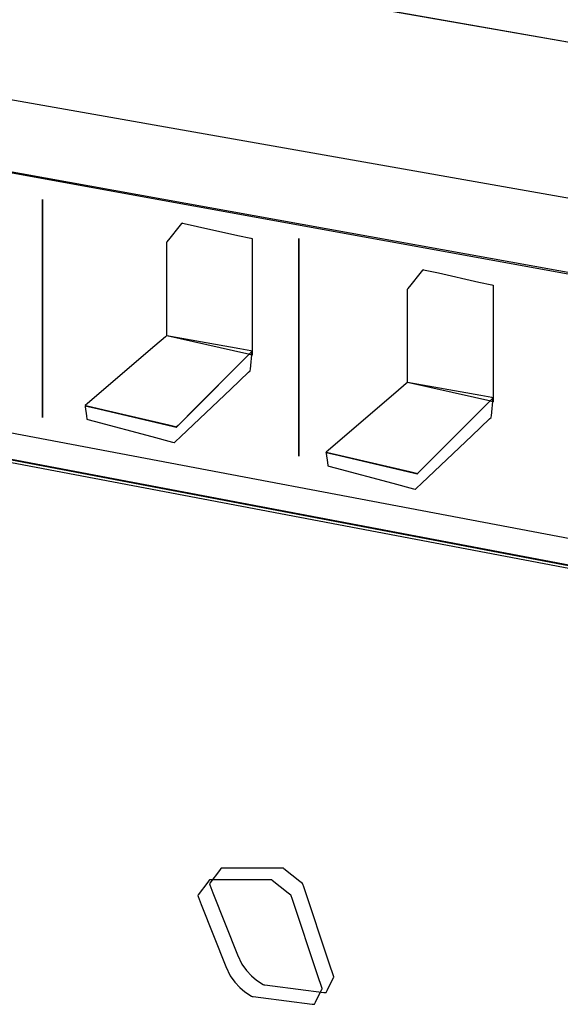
# Model space of a CAD drawing. Extents: x -3.57 to 3.57, y -2.08 to 2.06.
# Tile 26 of 219: x -2.66 to -2.46, y -1.17 to -0.81. Entities that reach past the tile are written whole.
import ezdxf

# ---------------------------------------------------------------- set-up
doc = ezdxf.new("R2010")
doc.units = 0

msp = doc.modelspace()

# ---------------------------------------------------------------- linework, layer by layer
at = {"layer": 'Layer 1', "color": 7, "linetype": 'CONTINUOUS'}
for p, q in [((-1.906656, -0.918188), (-3.536512, -0.630264)), ((-2.171183, -0.956655), (-3.567449, -0.70339)), ((-2.062282, -0.890696), (-2.993393, -0.726209)), ((-2.062282, -0.890696), (-2.993393, -0.726209)), ((-3.416378, -0.730703), (-2.252978, -0.941045)), ((-3.227681, -0.741069), (-2.296578, -0.905554)), ((-3.42737, -0.81677), (-1.885594, -1.108382)), ((-3.147147, -0.878971), (-2.219034, -1.055132)), ((-1.954618, -1.105338), (-3.12589, -0.883386)), ((-2.127561, -1.073708), (-3.124484, -0.884791)), ((-2.598291, -0.887625), (-2.597264, -0.88634)), ((-2.597264, -0.88634), (-2.597168, -0.88622)), ((-2.597168, -0.88622), (-2.597151, -0.886198)), ((-2.597151, -0.886198), (-2.59715, -0.886197)), ((-2.59715, -0.886197), (-2.59715, -0.886197)), ((-2.59715, -0.886197), (-2.59715, -0.886197)), ((-2.59715, -0.886197), (-2.59715, -0.886197)), ((-2.59715, -0.886197), (-2.59715, -0.886197)), ((-2.59715, -0.886197), (-2.59715, -0.886197)), ((-2.59715, -0.886197), (-2.59715, -0.886197)), ((-2.59715, -0.886197), (-2.597149, -0.886197)), ((-2.597149, -0.886197), (-2.597149, -0.886197)), ((-2.597149, -0.886197), (-2.597147, -0.886198)), ((-2.597147, -0.886198), (-2.597122, -0.886203)), ((-2.597122, -0.886203), (-2.597002, -0.88623)), ((-2.597002, -0.88623), (-2.596495, -0.886342)), ((-2.596495, -0.886342), (-2.591658, -0.887417)), ((-2.601552, -0.891703), (-2.598291, -0.887625)), ((-2.591658, -0.887417), (-2.576976, -0.89068)), ((-2.602772, -0.893229), (-2.602772, -0.893228)), ((-2.602772, -0.893228), (-2.602772, -0.893228)), ((-2.602772, -0.893228), (-2.602772, -0.893228)), ((-2.602772, -0.893228), (-2.602772, -0.893228)), ((-2.602772, -0.893228), (-2.602772, -0.893228)), ((-2.602772, -0.893228), (-2.602772, -0.893228)), ((-2.602772, -0.893228), (-2.602772, -0.893228)), ((-2.602772, -0.893228), (-2.602771, -0.893228)), ((-2.602772, -0.893235), (-2.602772, -0.893229)), ((-2.602772, -0.89334), (-2.602772, -0.893235)), ((-2.602772, -0.893916), (-2.602772, -0.89334)), ((-2.602772, -0.900083), (-2.602772, -0.893916)), ((-2.602771, -0.893227), (-2.602766, -0.893221)), ((-2.602771, -0.893228), (-2.602771, -0.893227)), ((-2.602766, -0.893221), (-2.602739, -0.893187)), ((-2.602739, -0.893187), (-2.602626, -0.893047)), ((-2.602626, -0.893047), (-2.601552, -0.891703)), ((-2.576976, -0.89068), (-2.57235, -0.891708)), ((-2.57235, -0.891708), (-2.571919, -0.891804)), ((-2.571919, -0.891804), (-2.57184, -0.891822)), ((-2.57184, -0.891822), (-2.571835, -0.891823)), ((-2.571835, -0.891823), (-2.571835, -0.891823)), ((-2.571835, -0.891823), (-2.571835, -0.891823)), ((-2.571835, -0.891823), (-2.571835, -0.891823)), ((-2.571835, -0.891823), (-2.571835, -0.891823)), ((-2.571835, -0.891823), (-2.571835, -0.891823)), ((-2.571835, -0.891823), (-2.571835, -0.891823)), ((-2.571835, -0.891823), (-2.571835, -0.891823)), ((-2.571835, -0.891823), (-2.571835, -0.891824)), ((-2.571835, -0.891824), (-2.571835, -0.891828)), ((-2.571835, -0.891828), (-2.571835, -0.891869)), ((-2.571835, -0.891869), (-2.571835, -0.892069)), ((-2.571835, -0.892069), (-2.571835, -0.892914)), ((-2.571835, -0.892914), (-2.571835, -0.900976)), ((-2.602772, -0.919658), (-2.602772, -0.900083)), ((-2.571835, -0.900976), (-2.571835, -0.925444)), ((-2.514366, -0.908581), (-2.511103, -0.904503)), ((-2.511103, -0.904503), (-2.510075, -0.903218)), ((-2.510075, -0.903218), (-2.509979, -0.903098)), ((-2.509979, -0.903098), (-2.509962, -0.903076)), ((-2.509962, -0.903076), (-2.509961, -0.903075)), ((-2.509961, -0.903075), (-2.509961, -0.903075)), ((-2.509961, -0.903075), (-2.509961, -0.903075)), ((-2.509961, -0.903075), (-2.509961, -0.903075)), ((-2.509961, -0.903075), (-2.509961, -0.903075)), ((-2.509961, -0.903075), (-2.509961, -0.903075)), ((-2.509961, -0.903075), (-2.509961, -0.903075)), ((-2.509961, -0.903075), (-2.50996, -0.903075)), ((-2.50996, -0.903075), (-2.50996, -0.903075)), ((-2.50996, -0.903075), (-2.509958, -0.903075)), ((-2.509958, -0.903075), (-2.509933, -0.903081)), ((-2.509933, -0.903081), (-2.509813, -0.903108)), ((-2.509813, -0.903108), (-2.509306, -0.90322)), ((-2.509306, -0.90322), (-2.50447, -0.904294)), ((-2.50447, -0.904294), (-2.48979, -0.907555)), ((-2.48979, -0.907555), (-2.485165, -0.908582)), ((-2.515587, -0.910107), (-2.515587, -0.910106)), ((-2.515587, -0.910106), (-2.515587, -0.910106)), ((-2.515587, -0.910106), (-2.515587, -0.910106)), ((-2.515587, -0.910106), (-2.515587, -0.910106)), ((-2.515587, -0.910106), (-2.515587, -0.910106)), ((-2.515587, -0.910106), (-2.515587, -0.910106)), ((-2.515587, -0.910106), (-2.515587, -0.910106)), ((-2.515587, -0.910106), (-2.515586, -0.910106)), ((-2.515587, -0.910113), (-2.515587, -0.910107)), ((-2.515587, -0.910218), (-2.515587, -0.910113)), ((-2.515587, -0.910794), (-2.515587, -0.910218)), ((-2.515587, -0.91696), (-2.515587, -0.910794)), ((-2.515586, -0.910105), (-2.515581, -0.910099)), ((-2.515586, -0.910106), (-2.515586, -0.910105)), ((-2.515581, -0.910099), (-2.515554, -0.910065)), ((-2.515554, -0.910065), (-2.515441, -0.909925)), ((-2.515441, -0.909925), (-2.514366, -0.908581)), ((-2.485165, -0.908582), (-2.484734, -0.908678)), ((-2.484734, -0.908678), (-2.484655, -0.908696)), ((-2.484655, -0.908696), (-2.48465, -0.908697)), ((-2.48465, -0.908697), (-2.48465, -0.908697)), ((-2.48465, -0.908697), (-2.48465, -0.908697)), ((-2.48465, -0.908697), (-2.48465, -0.908697)), ((-2.48465, -0.908697), (-2.48465, -0.908697)), ((-2.48465, -0.908697), (-2.48465, -0.908697)), ((-2.48465, -0.908697), (-2.48465, -0.908697)), ((-2.48465, -0.908697), (-2.48465, -0.908697)), ((-2.48465, -0.908697), (-2.48465, -0.908698)), ((-2.48465, -0.908698), (-2.48465, -0.908702)), ((-2.48465, -0.908702), (-2.48465, -0.908743)), ((-2.48465, -0.908743), (-2.48465, -0.908943)), ((-2.48465, -0.908943), (-2.48465, -0.909788)), ((-2.48465, -0.909788), (-2.48465, -0.91785)), ((-2.972319, -0.912487), (-1.983435, -1.099877)), ((-2.515587, -0.936533), (-2.515587, -0.91696)), ((-2.48465, -0.91785), (-2.48465, -0.942318)), ((-2.602772, -0.926108), (-2.602772, -0.919658)), ((-2.571835, -0.925444), (-2.571835, -0.933152)), ((-2.603267, -0.927405), (-2.607078, -0.930671)), ((-2.602882, -0.927075), (-2.603267, -0.927405)), ((-2.602792, -0.926998), (-2.602882, -0.927075)), ((-2.602774, -0.926982), (-2.602792, -0.926998)), ((-2.602772, -0.926981), (-2.602774, -0.926982)), ((-2.602772, -0.926784), (-2.602772, -0.926108)), ((-2.602772, -0.926944), (-2.602772, -0.926784)), ((-2.602772, -0.926976), (-2.602772, -0.926944)), ((-2.602772, -0.926979), (-2.602772, -0.926976)), ((-2.602772, -0.92698), (-2.602772, -0.926979)), ((-2.602772, -0.92698), (-2.602772, -0.92698)), ((-2.602772, -0.92698), (-2.602772, -0.92698)), ((-2.602772, -0.92698), (-2.602772, -0.92698)), ((-2.602772, -0.92698), (-2.602772, -0.92698)), ((-2.602772, -0.92698), (-2.602772, -0.92698)), ((-2.578546, -0.932486), (-2.602772, -0.92698)), ((-2.602772, -0.92698), (-2.602772, -0.92698)), ((-2.602772, -0.92698), (-2.602772, -0.92698)), ((-2.602772, -0.92698), (-2.602772, -0.92698)), ((-2.602772, -0.92698), (-2.602772, -0.92698)), ((-2.602772, -0.92698), (-2.602772, -0.92698)), ((-2.602772, -0.92698), (-2.602772, -0.926981)), ((-2.576346, -0.931783), (-2.602772, -0.92698)), ((-2.607078, -0.930671), (-2.631411, -0.951526)), ((-2.572634, -0.93383), (-2.578546, -0.932486)), ((-2.572354, -0.932508), (-2.576346, -0.931783)), ((-2.572063, -0.932831), (-2.574098, -0.934866)), ((-2.572663, -0.933431), (-2.571933, -0.932701)), ((-2.572479, -0.93903), (-2.571835, -0.932602)), ((-2.571951, -0.932581), (-2.572354, -0.932508)), ((-2.571877, -0.932645), (-2.572063, -0.932831)), ((-2.571856, -0.932598), (-2.571951, -0.932581)), ((-2.571933, -0.932701), (-2.571835, -0.932602)), ((-2.571839, -0.932607), (-2.571877, -0.932645)), ((-2.571837, -0.932602), (-2.571856, -0.932598)), ((-2.571836, -0.932604), (-2.571839, -0.932607)), ((-2.571835, -0.932602), (-2.571837, -0.932602)), ((-2.571835, -0.932603), (-2.571836, -0.932604)), ((-2.571835, -0.932602), (-2.571835, -0.932602)), ((-2.571835, -0.932602), (-2.571835, -0.932602)), ((-2.571835, -0.932602), (-2.571835, -0.932602)), ((-2.571835, -0.932602), (-2.571835, -0.932602)), ((-2.571835, -0.932602), (-2.571835, -0.932602)), ((-2.571835, -0.932602), (-2.571835, -0.932602)), ((-2.571835, -0.932602), (-2.571835, -0.932602)), ((-2.571835, -0.932602), (-2.571835, -0.932602)), ((-2.571835, -0.932602), (-2.571835, -0.932602)), ((-2.571835, -0.932602), (-2.571835, -0.932602)), ((-2.571835, -0.932602), (-2.571835, -0.932602)), ((-2.571835, -0.932602), (-2.571835, -0.932602)), ((-2.571835, -0.932602), (-2.571835, -0.932602)), ((-2.571835, -0.932602), (-2.571835, -0.932602)), ((-2.571835, -0.932602), (-2.571835, -0.932602)), ((-2.571835, -0.932602), (-2.571835, -0.932603)), ((-2.571835, -0.933152), (-2.571835, -0.933872)), ((-2.595258, -0.956029), (-2.572663, -0.933431)), ((-2.574098, -0.934866), (-2.592199, -0.95297)), ((-2.572015, -0.933971), (-2.572634, -0.93383)), ((-2.571868, -0.934004), (-2.572015, -0.933971)), ((-2.571838, -0.934011), (-2.571868, -0.934004)), ((-2.571836, -0.934012), (-2.571838, -0.934011)), ((-2.571835, -0.934012), (-2.571836, -0.934012)), ((-2.571835, -0.933872), (-2.571835, -0.934004)), ((-2.571835, -0.934004), (-2.571835, -0.934011)), ((-2.571835, -0.934011), (-2.571835, -0.934012)), ((-2.571835, -0.934012), (-2.571835, -0.934012)), ((-2.571835, -0.934012), (-2.571835, -0.934012)), ((-2.571835, -0.934012), (-2.571835, -0.934012)), ((-2.571835, -0.934012), (-2.571835, -0.934012)), ((-2.571835, -0.934012), (-2.571835, -0.934012)), ((-2.571835, -0.934012), (-2.571835, -0.934012)), ((-2.515587, -0.942982), (-2.515587, -0.936533)), ((-2.579596, -0.946328), (-2.573114, -0.940179)), ((-2.573114, -0.940179), (-2.572589, -0.939681)), ((-2.572589, -0.939681), (-2.572546, -0.939641)), ((-2.572546, -0.939641), (-2.57254, -0.939634)), ((-2.57254, -0.939634), (-2.572539, -0.939634)), ((-2.572539, -0.939631), (-2.572538, -0.939619)), ((-2.572539, -0.939634), (-2.572539, -0.939631)), ((-2.572539, -0.939634), (-2.572539, -0.939634)), ((-2.572539, -0.939634), (-2.572539, -0.939634)), ((-2.572539, -0.939634), (-2.572539, -0.939634)), ((-2.572539, -0.939634), (-2.572539, -0.939634)), ((-2.572539, -0.939634), (-2.572539, -0.939634)), ((-2.572539, -0.939634), (-2.572539, -0.939634)), ((-2.572539, -0.939634), (-2.572539, -0.939634)), ((-2.572539, -0.939634), (-2.572539, -0.939634)), ((-2.572539, -0.939634), (-2.572539, -0.939634)), ((-2.572539, -0.939634), (-2.572539, -0.939634)), ((-2.572538, -0.939619), (-2.572533, -0.939567)), ((-2.572533, -0.939567), (-2.572479, -0.93903)), ((-2.515607, -0.943872), (-2.515697, -0.943949)), ((-2.515589, -0.943856), (-2.515607, -0.943872)), ((-2.515587, -0.943855), (-2.515589, -0.943856)), ((-2.515587, -0.943658), (-2.515587, -0.942982)), ((-2.515587, -0.943818), (-2.515587, -0.943658)), ((-2.515587, -0.94385), (-2.515587, -0.943818)), ((-2.515587, -0.943853), (-2.515587, -0.94385)), ((-2.515587, -0.943854), (-2.515587, -0.943853)), ((-2.515587, -0.943854), (-2.515587, -0.943854)), ((-2.515587, -0.943854), (-2.515587, -0.943854)), ((-2.515587, -0.943854), (-2.515587, -0.943854)), ((-2.515587, -0.943854), (-2.515587, -0.943854)), ((-2.515587, -0.943854), (-2.515587, -0.943854)), ((-2.491361, -0.94936), (-2.515587, -0.943854)), ((-2.515587, -0.943854), (-2.515587, -0.943854)), ((-2.515587, -0.943854), (-2.515587, -0.943854)), ((-2.515587, -0.943854), (-2.515587, -0.943854)), ((-2.515587, -0.943854), (-2.515587, -0.943854)), ((-2.515587, -0.943854), (-2.515587, -0.943854)), ((-2.515587, -0.943854), (-2.515587, -0.943855)), ((-2.489161, -0.94866), (-2.515587, -0.943854)), ((-2.48465, -0.942318), (-2.48465, -0.950026)), ((-2.597697, -0.963502), (-2.579596, -0.946328)), ((-2.516082, -0.944279), (-2.519893, -0.947545)), ((-2.515697, -0.943949), (-2.516082, -0.944279)), ((-2.519893, -0.947545), (-2.544226, -0.9684)), ((-2.508073, -0.972903), (-2.485478, -0.950309)), ((-2.485449, -0.950704), (-2.491361, -0.94936)), ((-2.485169, -0.949386), (-2.489161, -0.94866)), ((-2.484878, -0.949709), (-2.486913, -0.951743)), ((-2.485478, -0.950309), (-2.484748, -0.949579)), ((-2.48483, -0.950845), (-2.485449, -0.950704)), ((-2.48529, -0.955907), (-2.48465, -0.94948)), ((-2.484766, -0.949459), (-2.485169, -0.949386)), ((-2.484692, -0.949523), (-2.484878, -0.949709)), ((-2.484683, -0.950878), (-2.48483, -0.950845)), ((-2.484671, -0.949476), (-2.484766, -0.949459)), ((-2.484748, -0.949579), (-2.48465, -0.94948)), ((-2.484654, -0.949485), (-2.484692, -0.949523)), ((-2.484653, -0.950885), (-2.484683, -0.950878)), ((-2.484652, -0.94948), (-2.484671, -0.949476)), ((-2.484651, -0.949481), (-2.484654, -0.949485)), ((-2.484651, -0.950886), (-2.484653, -0.950885)), ((-2.48465, -0.94948), (-2.484652, -0.94948)), ((-2.48465, -0.949481), (-2.484651, -0.949481)), ((-2.48465, -0.950886), (-2.484651, -0.950886)), ((-2.48465, -0.94948), (-2.48465, -0.94948)), ((-2.48465, -0.94948), (-2.48465, -0.94948)), ((-2.48465, -0.94948), (-2.48465, -0.94948)), ((-2.48465, -0.94948), (-2.48465, -0.94948)), ((-2.48465, -0.94948), (-2.48465, -0.94948)), ((-2.48465, -0.94948), (-2.48465, -0.94948)), ((-2.48465, -0.94948), (-2.48465, -0.94948)), ((-2.48465, -0.94948), (-2.48465, -0.94948)), ((-2.48465, -0.94948), (-2.48465, -0.94948)), ((-2.48465, -0.94948), (-2.48465, -0.94948)), ((-2.48465, -0.94948), (-2.48465, -0.94948)), ((-2.48465, -0.94948), (-2.48465, -0.94948)), ((-2.48465, -0.94948), (-2.48465, -0.94948)), ((-2.48465, -0.94948), (-2.48465, -0.94948)), ((-2.48465, -0.94948), (-2.48465, -0.94948)), ((-2.48465, -0.94948), (-2.48465, -0.949481)), ((-2.48465, -0.950026), (-2.48465, -0.950746)), ((-2.48465, -0.950746), (-2.48465, -0.950878)), ((-2.48465, -0.950878), (-2.48465, -0.950885)), ((-2.48465, -0.950885), (-2.48465, -0.950886)), ((-2.48465, -0.950886), (-2.48465, -0.950886)), ((-2.48465, -0.950886), (-2.48465, -0.950886)), ((-2.48465, -0.950886), (-2.48465, -0.950886)), ((-2.48465, -0.950886), (-2.48465, -0.950886)), ((-2.48465, -0.950886), (-2.48465, -0.950886)), ((-2.48465, -0.950886), (-2.48465, -0.950886)), ((-2.63226, -0.952255), (-2.632303, -0.952291)), ((-2.632303, -0.952291), (-2.632303, -0.952291)), ((-2.632303, -0.952291), (-2.632303, -0.952291)), ((-2.632303, -0.952291), (-2.632303, -0.952291)), ((-2.632303, -0.952291), (-2.632303, -0.952291)), ((-2.632303, -0.952291), (-2.632303, -0.952291)), ((-2.632303, -0.952291), (-2.632303, -0.952291)), ((-2.632303, -0.952291), (-2.632303, -0.952291)), ((-2.632303, -0.952291), (-2.632303, -0.952291)), ((-2.632303, -0.952291), (-2.632303, -0.952291)), ((-2.632303, -0.952291), (-2.632301, -0.952292)), ((-2.632295, -0.952293), (-2.632303, -0.952291)), ((-2.632303, -0.952291), (-2.632303, -0.952291)), ((-2.632303, -0.952291), (-2.632303, -0.952291)), ((-2.632303, -0.952291), (-2.632303, -0.952291)), ((-2.632303, -0.952291), (-2.632303, -0.952291)), ((-2.632303, -0.952291), (-2.632303, -0.952291)), ((-2.632303, -0.952291), (-2.632303, -0.952291)), ((-2.632303, -0.952291), (-2.632303, -0.952291)), ((-2.632303, -0.952291), (-2.632303, -0.952291)), ((-2.632303, -0.952291), (-2.632303, -0.952291)), ((-2.632303, -0.952291), (-2.632303, -0.952291)), ((-2.632303, -0.952291), (-2.632303, -0.952292)), ((-2.632303, -0.952292), (-2.632303, -0.952293)), ((-2.632303, -0.952293), (-2.632302, -0.952302)), ((-2.632302, -0.952302), (-2.632296, -0.952338)), ((-2.632301, -0.952292), (-2.63228, -0.952297)), ((-2.632296, -0.952338), (-2.632243, -0.952714)), ((-2.632244, -0.952305), (-2.632295, -0.952293)), ((-2.63228, -0.952297), (-2.632179, -0.95232)), ((-2.631411, -0.951526), (-2.63226, -0.952255)), ((-2.63161, -0.952454), (-2.632244, -0.952305)), ((-2.632243, -0.952714), (-2.631779, -0.955971)), ((-2.632179, -0.95232), (-2.631749, -0.952421)), ((-2.631749, -0.952421), (-2.627485, -0.953419)), ((-2.623799, -0.954282), (-2.63161, -0.952454)), ((-2.627485, -0.953419), (-2.600255, -0.959794)), ((-2.601984, -0.959389), (-2.623799, -0.954282)), ((-2.592199, -0.95297), (-2.598681, -0.959452)), ((-2.486913, -0.951743), (-2.505014, -0.969845)), ((-2.631779, -0.955971), (-2.631616, -0.957118)), ((-2.631616, -0.957118), (-2.631603, -0.957206)), ((-2.631603, -0.957206), (-2.631602, -0.957212)), ((-2.631602, -0.957212), (-2.631602, -0.957213)), ((-2.631602, -0.957213), (-2.631602, -0.957213)), ((-2.631602, -0.957213), (-2.631602, -0.957213)), ((-2.631602, -0.957213), (-2.631602, -0.957213)), ((-2.631602, -0.957213), (-2.631602, -0.957213)), ((-2.631602, -0.957213), (-2.631602, -0.957213)), ((-2.631602, -0.957213), (-2.631602, -0.957213)), ((-2.631602, -0.957213), (-2.631602, -0.957213)), ((-2.631602, -0.957213), (-2.631602, -0.957213)), ((-2.631602, -0.957213), (-2.631602, -0.957213)), ((-2.631602, -0.957213), (-2.631601, -0.957213)), ((-2.631601, -0.957213), (-2.631597, -0.957214)), ((-2.631597, -0.957214), (-2.631553, -0.957226)), ((-2.631553, -0.957226), (-2.631338, -0.957283)), ((-2.631338, -0.957283), (-2.628991, -0.957909)), ((-2.628991, -0.957909), (-2.608104, -0.963478)), ((-2.598796, -0.959568), (-2.595258, -0.956029)), ((-2.492408, -0.963206), (-2.485926, -0.957057)), ((-2.485926, -0.957057), (-2.4854, -0.956559)), ((-2.4854, -0.956559), (-2.485357, -0.956519)), ((-2.485357, -0.956519), (-2.485351, -0.956512)), ((-2.485351, -0.956512), (-2.48535, -0.956512)), ((-2.48535, -0.956509), (-2.485349, -0.956497)), ((-2.48535, -0.956512), (-2.48535, -0.956509)), ((-2.48535, -0.956512), (-2.48535, -0.956512)), ((-2.48535, -0.956512), (-2.48535, -0.956512)), ((-2.48535, -0.956512), (-2.48535, -0.956512)), ((-2.48535, -0.956512), (-2.48535, -0.956512)), ((-2.48535, -0.956512), (-2.48535, -0.956512)), ((-2.48535, -0.956512), (-2.48535, -0.956512)), ((-2.48535, -0.956512), (-2.48535, -0.956512)), ((-2.48535, -0.956512), (-2.48535, -0.956512)), ((-2.48535, -0.956512), (-2.48535, -0.956512)), ((-2.48535, -0.956512), (-2.48535, -0.956512)), ((-2.485349, -0.956497), (-2.485344, -0.956445)), ((-2.485344, -0.956445), (-2.48529, -0.955907)), ((-2.599532, -0.959963), (-2.601984, -0.959389)), ((-2.600255, -0.959794), (-2.599304, -0.960016)), ((-2.599308, -0.960015), (-2.599532, -0.959963)), ((-2.599262, -0.960026), (-2.599308, -0.960015)), ((-2.599304, -0.960016), (-2.599256, -0.960027)), ((-2.599257, -0.960027), (-2.599262, -0.960026)), ((-2.599256, -0.960027), (-2.599257, -0.960027)), ((-2.599249, -0.96002), (-2.599256, -0.960027)), ((-2.599256, -0.960027), (-2.599256, -0.960028)), ((-2.599256, -0.960028), (-2.599256, -0.960027)), ((-2.599256, -0.960027), (-2.599255, -0.960027)), ((-2.599256, -0.960027), (-2.599256, -0.960028)), ((-2.599256, -0.960028), (-2.599256, -0.960027)), ((-2.599256, -0.960028), (-2.599256, -0.960028)), ((-2.599256, -0.960028), (-2.599256, -0.960028)), ((-2.599256, -0.960028), (-2.599256, -0.960028)), ((-2.599256, -0.960028), (-2.599256, -0.960028)), ((-2.599256, -0.960028), (-2.599256, -0.960028)), ((-2.599256, -0.960028), (-2.599256, -0.960028)), ((-2.599256, -0.960028), (-2.599256, -0.960028)), ((-2.599256, -0.960028), (-2.599256, -0.960028)), ((-2.599256, -0.960028), (-2.599256, -0.960028)), ((-2.599256, -0.960028), (-2.599256, -0.960028)), ((-2.599256, -0.960028), (-2.599256, -0.960028)), ((-2.599256, -0.960028), (-2.599256, -0.960028)), ((-2.599256, -0.960028), (-2.599256, -0.960028)), ((-2.599256, -0.960028), (-2.599256, -0.960028)), ((-2.599255, -0.960027), (-2.599254, -0.960025)), ((-2.599254, -0.960025), (-2.599237, -0.960008)), ((-2.599207, -0.959978), (-2.599249, -0.96002)), ((-2.599237, -0.960008), (-2.599153, -0.959925)), ((-2.598681, -0.959452), (-2.599207, -0.959978)), ((-2.599153, -0.959925), (-2.598796, -0.959568)), ((-2.608104, -0.963478), (-2.600625, -0.965473)), ((-2.599732, -0.965432), (-2.597697, -0.963502)), ((-2.510512, -0.98038), (-2.492408, -0.963206)), ((-2.600625, -0.965473), (-2.600018, -0.965634)), ((-2.600018, -0.965634), (-2.599969, -0.965647)), ((-2.599969, -0.965647), (-2.599961, -0.96565)), ((-2.599961, -0.96565), (-2.59996, -0.965649)), ((-2.599961, -0.96565), (-2.599961, -0.96565)), ((-2.599961, -0.96565), (-2.599961, -0.96565)), ((-2.599961, -0.96565), (-2.599961, -0.96565)), ((-2.599961, -0.96565), (-2.599961, -0.96565)), ((-2.599961, -0.96565), (-2.599961, -0.96565)), ((-2.599961, -0.96565), (-2.599961, -0.96565)), ((-2.599961, -0.96565), (-2.599961, -0.96565)), ((-2.599961, -0.96565), (-2.599961, -0.96565)), ((-2.599961, -0.96565), (-2.599961, -0.96565)), ((-2.59996, -0.965649), (-2.599959, -0.965648)), ((-2.599959, -0.965648), (-2.599956, -0.965645)), ((-2.599956, -0.965645), (-2.599918, -0.965609)), ((-2.599918, -0.965609), (-2.599732, -0.965432)), ((-2.544226, -0.9684), (-2.545075, -0.969129)), ((-2.545075, -0.969129), (-2.545118, -0.969165)), ((-2.545118, -0.969165), (-2.545118, -0.969165)), ((-2.545118, -0.969165), (-2.545118, -0.969165)), ((-2.545118, -0.969165), (-2.545118, -0.969165)), ((-2.545118, -0.969165), (-2.545118, -0.969165)), ((-2.545118, -0.969165), (-2.545118, -0.969165)), ((-2.545118, -0.969165), (-2.545118, -0.969165)), ((-2.545118, -0.969165), (-2.545118, -0.969165)), ((-2.545118, -0.969165), (-2.545118, -0.969165)), ((-2.545118, -0.969165), (-2.545117, -0.969166)), ((-2.54511, -0.969167), (-2.545118, -0.969165)), ((-2.545118, -0.969165), (-2.545118, -0.969165)), ((-2.545118, -0.969165), (-2.545118, -0.969165)), ((-2.545118, -0.969165), (-2.545118, -0.969165)), ((-2.545118, -0.969165), (-2.545118, -0.969165)), ((-2.545118, -0.969165), (-2.545118, -0.969165)), ((-2.545118, -0.969165), (-2.545118, -0.969165)), ((-2.545118, -0.969165), (-2.545118, -0.969165)), ((-2.545118, -0.969165), (-2.545118, -0.969165)), ((-2.545118, -0.969165), (-2.545118, -0.969165)), ((-2.545118, -0.969165), (-2.545118, -0.969165)), ((-2.545118, -0.969165), (-2.545118, -0.969166)), ((-2.545118, -0.969166), (-2.545118, -0.969167)), ((-2.545118, -0.969167), (-2.545117, -0.969176)), ((-2.545117, -0.969166), (-2.545116, -0.969166)), ((-2.545117, -0.969176), (-2.545111, -0.969212)), ((-2.545116, -0.969166), (-2.545095, -0.969171)), ((-2.545111, -0.969212), (-2.545058, -0.969588)), ((-2.545059, -0.969179), (-2.54511, -0.969167)), ((-2.545095, -0.969171), (-2.544994, -0.969194)), ((-2.544425, -0.969328), (-2.545059, -0.969179)), ((-2.545058, -0.969588), (-2.544591, -0.972845)), ((-2.544994, -0.969194), (-2.544564, -0.969295)), ((-2.544564, -0.969295), (-2.5403, -0.970293)), ((-2.536614, -0.971156), (-2.544425, -0.969328)), ((-2.5403, -0.970293), (-2.51307, -0.976668)), ((-2.514799, -0.976263), (-2.536614, -0.971156)), ((-2.505014, -0.969845), (-2.511496, -0.976326)), ((-2.544591, -0.972845), (-2.544427, -0.973992)), ((-2.544427, -0.973992), (-2.544414, -0.97408)), ((-2.544414, -0.97408), (-2.544413, -0.974086)), ((-2.544413, -0.974086), (-2.544413, -0.974087)), ((-2.544413, -0.974087), (-2.544413, -0.974087)), ((-2.544413, -0.974087), (-2.544413, -0.974087)), ((-2.544413, -0.974087), (-2.544413, -0.974087)), ((-2.544413, -0.974087), (-2.544413, -0.974087)), ((-2.544413, -0.974087), (-2.544413, -0.974087)), ((-2.544413, -0.974087), (-2.544413, -0.974087)), ((-2.544413, -0.974087), (-2.544413, -0.974087)), ((-2.544413, -0.974087), (-2.544413, -0.974087)), ((-2.544413, -0.974087), (-2.544413, -0.974087)), ((-2.544413, -0.974087), (-2.544412, -0.974087)), ((-2.544412, -0.974087), (-2.544408, -0.974088)), ((-2.544408, -0.974088), (-2.544364, -0.9741)), ((-2.544364, -0.9741), (-2.544149, -0.974157)), ((-2.544149, -0.974157), (-2.541802, -0.974783)), ((-2.541802, -0.974783), (-2.520918, -0.980355)), ((-2.511611, -0.976442), (-2.508073, -0.972903)), ((-2.512347, -0.976837), (-2.514799, -0.976263)), ((-2.51307, -0.976668), (-2.512119, -0.97689)), ((-2.512123, -0.976889), (-2.512347, -0.976837)), ((-2.512077, -0.9769), (-2.512123, -0.976889)), ((-2.512119, -0.97689), (-2.512071, -0.976902)), ((-2.512072, -0.976901), (-2.512077, -0.9769)), ((-2.512071, -0.976901), (-2.512072, -0.976901)), ((-2.512064, -0.976894), (-2.512071, -0.976901)), ((-2.512071, -0.976902), (-2.512071, -0.976901)), ((-2.512071, -0.976901), (-2.51207, -0.976901)), ((-2.512071, -0.976901), (-2.512071, -0.976902)), ((-2.512071, -0.976902), (-2.512071, -0.976901)), ((-2.512071, -0.976902), (-2.512071, -0.976902)), ((-2.512071, -0.976902), (-2.512071, -0.976902)), ((-2.512071, -0.976902), (-2.512071, -0.976902)), ((-2.512071, -0.976902), (-2.512071, -0.976902)), ((-2.512071, -0.976902), (-2.512071, -0.976902)), ((-2.512071, -0.976902), (-2.512071, -0.976902)), ((-2.512071, -0.976902), (-2.512071, -0.976902)), ((-2.512071, -0.976902), (-2.512071, -0.976902)), ((-2.512071, -0.976902), (-2.512071, -0.976902)), ((-2.512071, -0.976902), (-2.512071, -0.976902)), ((-2.512071, -0.976902), (-2.512071, -0.976902)), ((-2.512071, -0.976902), (-2.512071, -0.976902)), ((-2.512071, -0.976902), (-2.512071, -0.976902)), ((-2.512071, -0.976902), (-2.512071, -0.976902)), ((-2.512071, -0.976902), (-2.512071, -0.976902)), ((-2.51207, -0.976901), (-2.512069, -0.976899)), ((-2.512069, -0.976899), (-2.512052, -0.976882)), ((-2.512022, -0.976852), (-2.512064, -0.976894)), ((-2.512052, -0.976882), (-2.511968, -0.976799)), ((-2.511496, -0.976326), (-2.512022, -0.976852)), ((-2.511968, -0.976799), (-2.511611, -0.976442)), ((-2.520918, -0.980355), (-2.513439, -0.98235)), ((-2.513439, -0.98235), (-2.512833, -0.982512)), ((-2.512833, -0.982512), (-2.512784, -0.982525)), ((-2.512784, -0.982525), (-2.512776, -0.982527)), ((-2.512776, -0.982527), (-2.512776, -0.982528)), ((-2.512776, -0.982528), (-2.512776, -0.982527)), ((-2.512776, -0.982527), (-2.512775, -0.982527)), ((-2.512776, -0.982528), (-2.512776, -0.982528)), ((-2.512776, -0.982528), (-2.512776, -0.982528)), ((-2.512776, -0.982528), (-2.512776, -0.982528)), ((-2.512776, -0.982528), (-2.512776, -0.982528)), ((-2.512776, -0.982528), (-2.512776, -0.982528)), ((-2.512776, -0.982528), (-2.512776, -0.982528)), ((-2.512776, -0.982528), (-2.512776, -0.982528)), ((-2.512775, -0.982527), (-2.512774, -0.982526)), ((-2.512774, -0.982526), (-2.512771, -0.982523)), ((-2.512771, -0.982523), (-2.512733, -0.982487)), ((-2.512733, -0.982487), (-2.512547, -0.98231)), ((-2.512547, -0.98231), (-2.510512, -0.98038)), ((-2.583678, -1.120422), (-2.587163, -1.125069)), ((-2.583148, -1.119716), (-2.583678, -1.120422)), ((-2.583098, -1.119649), (-2.583148, -1.119716)), ((-2.583088, -1.119636), (-2.583098, -1.119649)), ((-2.583087, -1.119634), (-2.583088, -1.119636)), ((-2.583087, -1.119634), (-2.583087, -1.119634)), ((-2.583087, -1.119634), (-2.583087, -1.119634)), ((-2.583087, -1.119634), (-2.583087, -1.119634)), ((-2.583087, -1.119634), (-2.583087, -1.119634)), ((-2.583087, -1.119634), (-2.583087, -1.119634)), ((-2.583087, -1.119634), (-2.583087, -1.119634)), ((-2.563741, -1.119634), (-2.583087, -1.119634)), ((-2.560916, -1.119634), (-2.563741, -1.119634)), ((-2.560649, -1.119634), (-2.560916, -1.119634)), ((-2.560594, -1.119634), (-2.560649, -1.119634)), ((-2.560588, -1.119634), (-2.560594, -1.119634)), ((-2.560587, -1.119634), (-2.560588, -1.119634)), ((-2.560586, -1.119634), (-2.560587, -1.119634)), ((-2.560587, -1.119634), (-2.560587, -1.119634)), ((-2.560587, -1.119634), (-2.560587, -1.119634)), ((-2.560587, -1.119634), (-2.560587, -1.119634)), ((-2.560587, -1.119634), (-2.560587, -1.119634)), ((-2.560587, -1.119634), (-2.560587, -1.119634)), ((-2.560587, -1.119634), (-2.560587, -1.119634)), ((-2.560587, -1.119634), (-2.560587, -1.119634)), ((-2.560587, -1.119634), (-2.560587, -1.119634)), ((-2.560554, -1.11966), (-2.560586, -1.119634)), ((-2.560353, -1.11982), (-2.560554, -1.11966)), ((-2.554541, -1.124468), (-2.560353, -1.11982)), ((-2.587895, -1.124639), (-2.591384, -1.12929)), ((-2.587365, -1.123933), (-2.587895, -1.124639)), ((-2.587315, -1.123866), (-2.587365, -1.123933)), ((-2.587304, -1.123852), (-2.587315, -1.123866)), ((-2.587303, -1.123851), (-2.587304, -1.123852)), ((-2.587303, -1.12385), (-2.587303, -1.12385)), ((-2.587303, -1.12385), (-2.587303, -1.12385)), ((-2.587303, -1.12385), (-2.587303, -1.12385)), ((-2.587303, -1.12385), (-2.587303, -1.12385)), ((-2.587303, -1.12385), (-2.587303, -1.12385)), ((-2.587303, -1.12385), (-2.587303, -1.123851)), ((-2.567958, -1.12385), (-2.587303, -1.12385)), ((-2.587294, -1.125244), (-2.587303, -1.125255)), ((-2.587303, -1.125255), (-2.587303, -1.125256)), ((-2.587303, -1.125256), (-2.587303, -1.125256)), ((-2.587303, -1.125256), (-2.587303, -1.125256)), ((-2.587303, -1.125256), (-2.587303, -1.125256)), ((-2.587303, -1.125256), (-2.587303, -1.125256)), ((-2.587303, -1.125256), (-2.587303, -1.125256)), ((-2.587303, -1.125256), (-2.587303, -1.125256)), ((-2.587303, -1.125256), (-2.587303, -1.125256)), ((-2.587303, -1.125256), (-2.587303, -1.125256)), ((-2.587303, -1.125256), (-2.587303, -1.125258)), ((-2.587303, -1.125258), (-2.587301, -1.125263)), ((-2.587301, -1.125263), (-2.58728, -1.125318)), ((-2.587163, -1.125069), (-2.587294, -1.125244)), ((-2.58728, -1.125318), (-2.587179, -1.125587)), ((-2.565133, -1.12385), (-2.567958, -1.12385)), ((-2.564865, -1.12385), (-2.565133, -1.12385)), ((-2.56481, -1.12385), (-2.564865, -1.12385)), ((-2.564805, -1.12385), (-2.56481, -1.12385)), ((-2.564804, -1.12385), (-2.564805, -1.12385)), ((-2.564803, -1.12385), (-2.564804, -1.12385)), ((-2.564803, -1.123851), (-2.564803, -1.12385)), ((-2.564803, -1.12385), (-2.564803, -1.12385)), ((-2.564803, -1.12385), (-2.564803, -1.12385)), ((-2.564803, -1.12385), (-2.564803, -1.12385)), ((-2.564803, -1.12385), (-2.564803, -1.12385)), ((-2.564803, -1.12385), (-2.564803, -1.12385)), ((-2.564803, -1.12385), (-2.564803, -1.12385)), ((-2.564803, -1.12385), (-2.564803, -1.12385)), ((-2.564771, -1.123877), (-2.564803, -1.123851)), ((-2.56457, -1.124037), (-2.564771, -1.123877)), ((-2.558761, -1.128688), (-2.56457, -1.124037)), ((-2.553658, -1.125174), (-2.554541, -1.124468)), ((-2.553575, -1.12524), (-2.553658, -1.125174)), ((-2.553557, -1.125254), (-2.553575, -1.12524)), ((-2.553556, -1.125255), (-2.553557, -1.125254)), ((-2.553555, -1.125256), (-2.553556, -1.125255)), ((-2.553554, -1.125261), (-2.553555, -1.125256)), ((-2.553555, -1.125256), (-2.553555, -1.125256)), ((-2.553555, -1.125256), (-2.553555, -1.125256)), ((-2.553555, -1.125256), (-2.553555, -1.125256)), ((-2.553555, -1.125256), (-2.553555, -1.125256)), ((-2.553555, -1.125256), (-2.553555, -1.125256)), ((-2.553555, -1.125256), (-2.553555, -1.125256)), ((-2.553555, -1.125256), (-2.553555, -1.125256)), ((-2.553555, -1.125256), (-2.553555, -1.125256)), ((-2.55353, -1.12533), (-2.553554, -1.125261)), ((-2.553182, -1.126375), (-2.55353, -1.12533)), ((-2.587179, -1.125587), (-2.586084, -1.128484)), ((-2.586084, -1.128484), (-2.577159, -1.150986)), ((-2.557879, -1.129394), (-2.558761, -1.128688)), ((-2.543881, -1.154276), (-2.553182, -1.126375)), ((-2.591523, -1.129476), (-2.591524, -1.129476)), ((-2.591524, -1.129476), (-2.591524, -1.129476)), ((-2.591524, -1.129476), (-2.591524, -1.129476)), ((-2.591524, -1.129476), (-2.591524, -1.129476)), ((-2.591524, -1.129476), (-2.591524, -1.129476)), ((-2.591524, -1.129476), (-2.591524, -1.129476)), ((-2.591524, -1.129476), (-2.591524, -1.129476)), ((-2.591524, -1.129476), (-2.591524, -1.129476)), ((-2.591524, -1.129476), (-2.591523, -1.129477)), ((-2.591514, -1.129464), (-2.591523, -1.129476)), ((-2.591523, -1.129477), (-2.591523, -1.129478)), ((-2.591523, -1.129478), (-2.591521, -1.129483)), ((-2.591521, -1.129483), (-2.5915, -1.129539)), ((-2.591384, -1.12929), (-2.591514, -1.129464)), ((-2.5915, -1.129539), (-2.591399, -1.129808)), ((-2.591399, -1.129808), (-2.590304, -1.132704)), ((-2.557795, -1.129461), (-2.557879, -1.129394)), ((-2.557778, -1.129475), (-2.557795, -1.129461)), ((-2.557776, -1.129476), (-2.557778, -1.129475)), ((-2.557775, -1.129477), (-2.557776, -1.129476)), ((-2.557776, -1.129476), (-2.557776, -1.129476)), ((-2.557776, -1.129476), (-2.557776, -1.129476)), ((-2.557776, -1.129476), (-2.557776, -1.129476)), ((-2.557776, -1.129476), (-2.557776, -1.129476)), ((-2.557776, -1.129476), (-2.557776, -1.129476)), ((-2.557776, -1.129476), (-2.557776, -1.129476)), ((-2.557776, -1.129476), (-2.557776, -1.129476)), ((-2.557776, -1.129476), (-2.557776, -1.129476)), ((-2.557774, -1.129481), (-2.557775, -1.129477)), ((-2.557751, -1.12955), (-2.557774, -1.129481)), ((-2.557402, -1.130596), (-2.557751, -1.12955)), ((-2.548101, -1.158493), (-2.557402, -1.130596)), ((-2.590304, -1.132704), (-2.581377, -1.155207)), ((-2.577159, -1.150986), (-2.57557, -1.154279)), ((-2.581377, -1.155207), (-2.579787, -1.158499)), ((-2.57557, -1.154279), (-2.573898, -1.156666)), ((-2.573898, -1.156666), (-2.572068, -1.158601)), ((-2.542468, -1.158514), (-2.543881, -1.154276)), ((-2.579787, -1.158499), (-2.578114, -1.160885)), ((-2.578114, -1.160885), (-2.576285, -1.162819)), ((-2.572068, -1.158601), (-2.570305, -1.160082)), ((-2.570305, -1.160082), (-2.56787, -1.161685)), ((-2.546688, -1.16273), (-2.548101, -1.158493)), ((-2.544723, -1.163845), (-2.542397, -1.159194)), ((-2.542334, -1.158915), (-2.542468, -1.158514)), ((-2.542397, -1.159194), (-2.542309, -1.15902)), ((-2.542307, -1.158997), (-2.542334, -1.158915)), ((-2.542309, -1.15902), (-2.542304, -1.159009)), ((-2.542304, -1.159005), (-2.542307, -1.158997)), ((-2.542303, -1.159007), (-2.542304, -1.159005)), ((-2.542304, -1.159009), (-2.542303, -1.159008)), ((-2.542303, -1.159008), (-2.542303, -1.159007)), ((-2.542303, -1.159008), (-2.542303, -1.159008)), ((-2.542303, -1.159008), (-2.542303, -1.159008)), ((-2.542303, -1.159008), (-2.542303, -1.159008)), ((-2.542303, -1.159008), (-2.542303, -1.159008)), ((-2.542303, -1.159008), (-2.542303, -1.159008)), ((-2.542303, -1.159008), (-2.542303, -1.159008)), ((-2.542303, -1.159008), (-2.542303, -1.159008)), ((-2.576285, -1.162819), (-2.574522, -1.164301)), ((-2.574522, -1.164301), (-2.572086, -1.165905)), ((-2.56787, -1.161685), (-2.56765, -1.161802)), ((-2.56765, -1.161802), (-2.567618, -1.161819)), ((-2.567618, -1.161819), (-2.567618, -1.161819)), ((-2.567618, -1.161819), (-2.567618, -1.161819)), ((-2.567618, -1.161819), (-2.567618, -1.161819)), ((-2.567618, -1.161819), (-2.567618, -1.161819)), ((-2.567618, -1.161819), (-2.567618, -1.161819)), ((-2.567618, -1.161819), (-2.567618, -1.161819)), ((-2.567618, -1.161819), (-2.567618, -1.161819)), ((-2.567618, -1.161819), (-2.567618, -1.161819)), ((-2.567618, -1.161819), (-2.567616, -1.161819)), ((-2.567616, -1.161819), (-2.567611, -1.16182)), ((-2.567611, -1.16182), (-2.567556, -1.161827)), ((-2.567556, -1.161827), (-2.567289, -1.16186)), ((-2.567289, -1.16186), (-2.564464, -1.162214)), ((-2.564464, -1.162214), (-2.545864, -1.16454)), ((-2.548944, -1.168062), (-2.546617, -1.163411)), ((-2.546555, -1.163131), (-2.546688, -1.16273)), ((-2.546617, -1.163411), (-2.54653, -1.163237)), ((-2.546527, -1.163214), (-2.546555, -1.163131)), ((-2.54653, -1.163237), (-2.546524, -1.163225)), ((-2.546524, -1.163222), (-2.546527, -1.163214)), ((-2.546524, -1.163224), (-2.546524, -1.163222)), ((-2.546524, -1.163225), (-2.546524, -1.163224)), ((-2.546524, -1.163224), (-2.546524, -1.163224)), ((-2.546524, -1.163224), (-2.546524, -1.163224)), ((-2.546524, -1.163224), (-2.546524, -1.163224)), ((-2.546524, -1.163224), (-2.546524, -1.163224)), ((-2.546524, -1.163224), (-2.546524, -1.163224)), ((-2.546524, -1.163224), (-2.546524, -1.163224)), ((-2.546524, -1.163224), (-2.546524, -1.163224)), ((-2.546524, -1.163224), (-2.546524, -1.163224)), ((-2.545864, -1.16454), (-2.545167, -1.164628)), ((-2.545167, -1.164628), (-2.545121, -1.164633)), ((-2.545121, -1.164633), (-2.545118, -1.164634)), ((-2.545118, -1.164633), (-2.545117, -1.164632)), ((-2.545118, -1.164634), (-2.545118, -1.164633)), ((-2.545118, -1.164634), (-2.545118, -1.164634)), ((-2.545118, -1.164634), (-2.545118, -1.164634)), ((-2.545118, -1.164634), (-2.545118, -1.164634)), ((-2.545118, -1.164634), (-2.545118, -1.164634)), ((-2.545118, -1.164634), (-2.545118, -1.164634)), ((-2.545118, -1.164634), (-2.545118, -1.164634)), ((-2.545118, -1.164634), (-2.545118, -1.164634)), ((-2.545118, -1.164634), (-2.545118, -1.164634)), ((-2.545117, -1.164632), (-2.54511, -1.164618)), ((-2.54511, -1.164618), (-2.545077, -1.164551)), ((-2.545077, -1.164551), (-2.544723, -1.163845)), ((-2.572086, -1.165905), (-2.571867, -1.166023)), ((-2.571867, -1.166023), (-2.571835, -1.166039)), ((-2.571835, -1.166039), (-2.571835, -1.166039)), ((-2.571835, -1.166039), (-2.571835, -1.166039)), ((-2.571835, -1.166039), (-2.571835, -1.166039)), ((-2.571835, -1.166039), (-2.571835, -1.166039)), ((-2.571835, -1.166039), (-2.571835, -1.166039)), ((-2.571835, -1.166039), (-2.571835, -1.166039)), ((-2.571835, -1.166039), (-2.571835, -1.166039)), ((-2.571835, -1.166039), (-2.571834, -1.166039)), ((-2.571834, -1.166039), (-2.571833, -1.16604)), ((-2.571833, -1.16604), (-2.571828, -1.16604)), ((-2.571828, -1.16604), (-2.571773, -1.166047)), ((-2.571773, -1.166047), (-2.571505, -1.166081)), ((-2.571505, -1.166081), (-2.568681, -1.166433)), ((-2.568681, -1.166433), (-2.550085, -1.168757)), ((-2.549297, -1.168768), (-2.548944, -1.168062)), ((-2.550085, -1.168757), (-2.549388, -1.168844)), ((-2.549388, -1.168844), (-2.549342, -1.16885)), ((-2.549342, -1.16885), (-2.549339, -1.16885)), ((-2.549339, -1.16885), (-2.549339, -1.16885)), ((-2.549339, -1.16885), (-2.549339, -1.16885)), ((-2.549339, -1.16885), (-2.549339, -1.16885)), ((-2.549339, -1.16885), (-2.549339, -1.16885)), ((-2.549339, -1.16885), (-2.549339, -1.16885)), ((-2.549339, -1.16885), (-2.549339, -1.16885)), ((-2.549339, -1.16885), (-2.549339, -1.16885)), ((-2.549339, -1.16885), (-2.549339, -1.16885)), ((-2.549339, -1.16885), (-2.549338, -1.16885)), ((-2.549338, -1.168849), (-2.549331, -1.168835)), ((-2.549338, -1.16885), (-2.549338, -1.168849)), ((-2.549331, -1.168835), (-2.549297, -1.168768))]:
    msp.add_line(p, q, dxfattribs=at)
at = {"layer": 'Layer 1', "color": 8, "linetype": 'CONTINUOUS'}
for p, q in [((-2.647772, -0.878047), (-2.647772, -0.877764)), ((-2.647772, -0.877764), (-2.647772, -0.877764)), ((-2.647772, -0.877764), (-2.647772, -0.877764)), ((-2.647772, -0.877764), (-2.647772, -0.877764)), ((-2.647772, -0.877764), (-2.647772, -0.877764)), ((-2.647772, -0.877764), (-2.647772, -0.877764)), ((-2.647772, -0.877764), (-2.647772, -0.877764)), ((-2.647772, -0.877764), (-2.647772, -0.877764)), ((-2.647772, -0.877764), (-2.647772, -0.877764)), ((-2.647772, -0.877764), (-2.647772, -0.877764)), ((-2.647772, -0.877764), (-2.647772, -0.877764)), ((-2.647772, -0.877764), (-2.647772, -0.877764)), ((-2.647772, -0.877764), (-2.647772, -0.877765)), ((-2.647772, -0.877765), (-2.647772, -0.877778)), ((-2.647772, -0.877778), (-2.647772, -0.877839)), ((-2.647772, -0.877839), (-2.647772, -0.878103)), ((-2.647772, -0.880143), (-2.647772, -0.878047)), ((-2.647772, -0.878103), (-2.647772, -0.880909)), ((-2.647772, -0.945028), (-2.647772, -0.880143)), ((-2.647772, -0.880909), (-2.647772, -0.956512)), ((-2.554961, -0.892106), (-2.554961, -0.891823)), ((-2.554961, -0.891823), (-2.554961, -0.891823)), ((-2.554961, -0.891823), (-2.554961, -0.891823)), ((-2.554961, -0.891823), (-2.554961, -0.891823)), ((-2.554961, -0.891823), (-2.554961, -0.891823)), ((-2.554961, -0.891823), (-2.554961, -0.891823)), ((-2.554961, -0.891823), (-2.554961, -0.891823)), ((-2.554961, -0.891823), (-2.554961, -0.891823)), ((-2.554961, -0.891823), (-2.554961, -0.891823)), ((-2.554961, -0.891823), (-2.554961, -0.891823)), ((-2.554961, -0.891823), (-2.554961, -0.891823)), ((-2.554961, -0.891823), (-2.554961, -0.891823)), ((-2.554961, -0.891823), (-2.554961, -0.891824)), ((-2.554961, -0.891824), (-2.554961, -0.891837)), ((-2.554961, -0.891837), (-2.554961, -0.891898)), ((-2.554961, -0.891898), (-2.554961, -0.892162)), ((-2.554961, -0.894202), (-2.554961, -0.892106)), ((-2.554961, -0.892162), (-2.554961, -0.894968)), ((-2.554961, -0.95909), (-2.554961, -0.894202)), ((-2.554961, -0.894968), (-2.554961, -0.970575)), ((-2.647772, -0.95519), (-2.647772, -0.945028)), ((-2.647772, -0.956216), (-2.647772, -0.95519)), ((-2.647772, -0.956457), (-2.647772, -0.956216)), ((-2.647772, -0.956506), (-2.647772, -0.956457)), ((-2.647772, -0.95651), (-2.647772, -0.956506)), ((-2.647772, -0.956511), (-2.647772, -0.95651)), ((-2.647772, -0.956512), (-2.647772, -0.956511)), ((-2.647772, -0.956512), (-2.647772, -0.956512)), ((-2.647772, -0.956512), (-2.647772, -0.956512)), ((-2.647772, -0.956512), (-2.647772, -0.956512)), ((-2.647772, -0.956512), (-2.647772, -0.956512)), ((-2.647772, -0.956512), (-2.647772, -0.956512)), ((-2.554961, -0.969253), (-2.554961, -0.95909)), ((-2.554961, -0.970279), (-2.554961, -0.969253)), ((-2.554961, -0.97052), (-2.554961, -0.970279)), ((-2.554961, -0.970569), (-2.554961, -0.97052)), ((-2.554961, -0.970573), (-2.554961, -0.970569)), ((-2.554961, -0.970574), (-2.554961, -0.970573)), ((-2.554961, -0.970575), (-2.554961, -0.970574)), ((-2.554961, -0.970575), (-2.554961, -0.970575)), ((-2.554961, -0.970575), (-2.554961, -0.970575)), ((-2.554961, -0.970575), (-2.554961, -0.970575)), ((-2.554961, -0.970575), (-2.554961, -0.970575)), ((-2.554961, -0.970575), (-2.554961, -0.970575))]:
    msp.add_line(p, q, dxfattribs=at)

doc.saveas('drawing.dxf')
